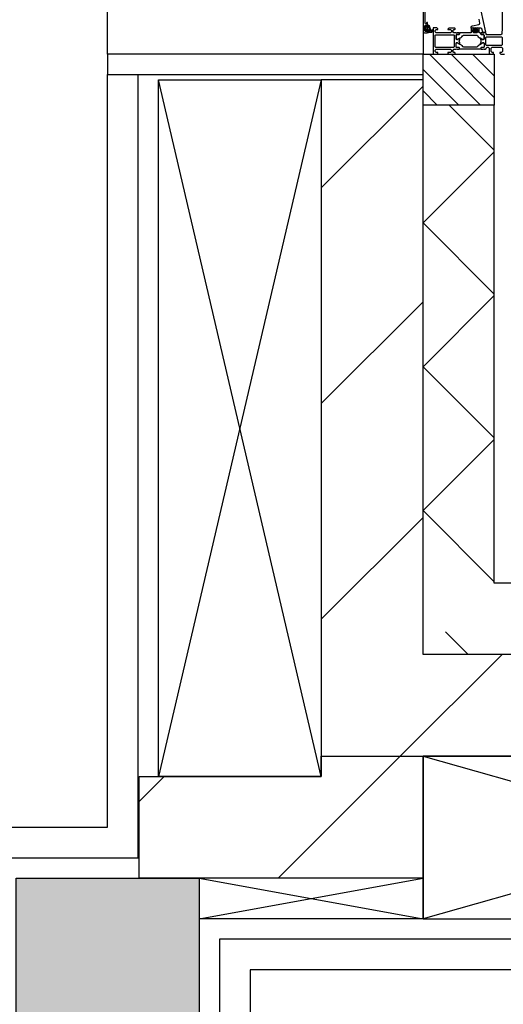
# Model space of a CAD drawing. Header units: millimetres. Extents: x -532 to 413144, y -532 to 654275.
# Tile 179 of 210: x 46714 to 47189, y 19766 to 20734. Entities that reach past the tile are written whole.
import ezdxf

# ---------------------------------------------------------------- set-up
doc = ezdxf.new("R2010")
doc.units = ezdxf.units.MM
doc.header["$LTSCALE"] = 100
for name, color, linetype in [('A-0210-WAND-BU', 7, 'Continuous'), ('A-0216-WAND-BU-ISO', 7, 'Continuous'), ('A-0220-WAND-BI-ARC', 254, 'Continuous'), ('A-0270-DAK', 7, 'Continuous'), ('A-0280-SKELET', 254, 'Continuous'), ('A-0310-KOZIJN-BU', 7, 'Continuous'), ('A-0410-AFWERKING-GEVEL', 7, 'Continuous'), ('A-0740-INRICHTING-SANITAIR', 7, 'Continuous'), ('BL281---_KOLOM', 3, 'Continuous'), ('BL40----_AFWERKING', 1, 'Continuous')]:
    doc.layers.add(name, color=color, linetype=linetype)
pattern_1 = [(45, (-281611.93, 347010.56), (106.06602, -106.066017), [])]

msp = doc.modelspace()

# ---------------------------------------------------------------- hatches: boundary and pattern name
at = {"layer": 'A-0220-WAND-BI-ARC'}
h = msp.add_hatch(dxfattribs=at)
h.set_pattern_fill('ARKEY_AU__100P_13', color=256, angle=-90, style=0, pattern_type=0)
h.set_pattern_definition(pattern_1)
h.paths.add_polyline_path([(47010, 20010), (47110, 20110), (47110, 20675), (47010, 20675)], flags=0)
h = msp.add_hatch(dxfattribs=at)
h.set_pattern_fill('ARKEY_AU__100P_13', color=256, angle=-90, style=0, pattern_type=0)
h.set_pattern_definition(pattern_1)
h.paths.add_polyline_path([(47675, 20010), (47675, 20110), (47110, 20110), (47010, 20010)], flags=0)
h = msp.add_hatch(dxfattribs=at)
h.set_pattern_fill('ARKEY_AU__100P_13', color=256, angle=-90, style=0, pattern_type=0)
h.set_pattern_definition(pattern_1)
h.paths.add_polyline_path([(47010, 20010), (47110, 20010), (47110, 19890), (47010, 19990)], flags=0)
h = msp.add_hatch(dxfattribs=at)
h.set_pattern_fill('ARKEY_AU__100P_13', color=256, angle=-90, style=0, pattern_type=0)
h.set_pattern_definition(pattern_1)
h.paths.add_polyline_path([(47010, 19990), (47110, 19890), (46831, 19890), (46831, 19990)], flags=0)
at = {"layer": 'A-0280-SKELET'}
msp.add_hatch(color=256, dxfattribs=at).paths.add_polyline_path([(46710, 19710), (46710, 19890), (46890, 19890), (46890, 19710)], flags=0)
msp.add_hatch(color=256, dxfattribs=at).paths.add_polyline_path([(46710, 19710), (46710, 19890), (46890, 19890), (46890, 19710)], flags=0)

# ---------------------------------------------------------------- linework, layer by layer
at = {"layer": 'A-0210-WAND-BU', "ltscale": 10}
for points in [[(47010, 20675), (47010, 20010)], [(47110, 20675), (47010, 20675)], [(47110, 20110), (47110, 20675)], [(47675, 20110), (47110, 20110)], [(47010, 20010), (47675, 20010)], [(47010, 19990), (47010, 20010)], [(47010, 20010), (47110, 20010)], [(47110, 20010), (47110, 19890)], [(46831, 19990), (47010, 19990)], [(46831, 19890), (46831, 19990)], [(47110, 19890), (46831, 19890)]]:
    msp.add_lwpolyline(points, dxfattribs=at)
at = {"layer": 'A-0216-WAND-BU-ISO'}
for p, q in [((47135.6875, 20650), (47180, 20605.65625)), ((47110, 20534.25), (47180, 20604.25)), ((47110, 20534.25), (47180, 20464.25)), ((47110, 20392.84375), (47180, 20462.84375)), ((47110, 20392.84375), (47180, 20322.84375)), ((47110, 20251.40625), (47180, 20321.40625)), ((47110, 20251.40625), (47180, 20181.40625)), ((47154.34375, 20109.96875), (47132.15625, 20132.15625))]:
    msp.add_line(p, q, dxfattribs=at)
at = {"layer": 'A-0216-WAND-BU-ISO', "ltscale": 10}
for points in [[(47110, 20110), (47110, 20650)], [(47180, 20180), (47180, 20650)], [(47650, 20180), (47180, 20180)], [(47650, 20110), (47110, 20110)]]:
    msp.add_lwpolyline(points, dxfattribs=at)
at = {"layer": 'A-0270-DAK'}
for p, q in [((47166.375, 20650), (47116.34375, 20700)), ((47180.03125, 20657.5625), (47137.5625, 20700)), ((47180, 20678.78125), (47158.78125, 20700)), ((47145.15625, 20650), (47110, 20685.15625)), ((47123.9375, 20650), (47110, 20663.90625))]:
    msp.add_line(p, q, dxfattribs=at)
at = {"layer": 'A-0270-DAK', "ltscale": 10}
msp.add_lwpolyline([(47110, 20700), (47180, 20700), (47180, 20650), (47110, 20650)], close=True, dxfattribs=at)
at = {"layer": 'A-0310-KOZIJN-BU', "ltscale": 10}
for points in [[(47110, 20769.5), (47110, 20722.5), (47110.5625, 20721.25), (47111.5, 20721), (47114.5, 20721), (47114.5, 20723), (47114, 20723.5), (47113.5, 20723.5), (47113.5, 20722.5), (47112.5, 20722.5), (47111.5, 20723.5), (47111.5, 20727.5), (47112.5, 20728.5), (47113.5, 20728.5), (47113.5, 20727.5), (47114, 20727.5), (47114.5, 20728), (47114.5, 20730.75), (47114.34375, 20731.125), (47114, 20731.25), (47113.65625, 20731.125), (47113.5, 20730.75), (47113.5, 20730.5), (47113.34375, 20730.125), (47113, 20730), (47112.5, 20730), (47112, 20730.5), (47112, 20741.75)], [(47187.8125, 20757.25), (47187.8125, 20726), (47187.5625, 20719.875), (47186.5625, 20719), (47172.5, 20719), (47172, 20719.5), (47172, 20720.5), (47171.5, 20721), (47170, 20721), (47169.28125, 20720.75), (47169, 20721), (47167.09375, 20721), (47166.8125, 20720.625), (47166.8125, 20719.625), (47167.09375, 20719.375), (47169.5, 20719.375), (47170, 20718.875), (47170, 20715), (47169.5, 20714.5), (47168.8125, 20714.5), (47166.40625, 20715.875), (47166.3125, 20715.875), (47166.21875, 20715.8125), (47166.1875, 20715.75), (47166.71875, 20713.875), (47166.90625, 20713), (47166.71875, 20712.0625), (47166.21875, 20710.25), (47166.21875, 20710.125), (47166.3125, 20710.0625), (47166.40625, 20710.0625), (47168.8125, 20711.5), (47169.5, 20711.5), (47170, 20711), (47170, 20707.09375), (47169.5, 20706.59375), (47167.09375, 20706.59375), (47166.8125, 20706.28125), (47166.8125, 20705.28125), (47167.09375, 20705), (47169, 20705), (47169.71875, 20705.1875), (47170, 20705), (47171.5, 20705), (47172, 20705.5), (47172, 20706), (47173, 20707), (47174, 20707), (47175, 20706), (47175, 20701.1875), (47176, 20700.1875), (47178.3125, 20700.1875), (47179.3125, 20701.1875), (47179.3125, 20701.6875), (47177.8125, 20701.6875), (47176.8125, 20702.6875), (47176.8125, 20706), (47177.8125, 20707), (47187, 20707), (47188, 20706), (47188, 20702.6875), (47187, 20701.6875), (47185.5, 20701.6875), (47185.5, 20701.09375), (47186.59375, 20700), (47190, 20700)], [(47166.6875, 20742.75), (47171.3125, 20721.875), (47171.21875, 20721.375), (47170.84375, 20721.25), (47169.3125, 20721.25), (47168.8125, 20721.625), (47167.90625, 20725), (47166.9375, 20725.75), (47163.6875, 20725.75), (47163.1875, 20726.25), (47162.6875, 20725.75), (47162.6875, 20723.875), (47163.40625, 20723.875), (47163.65625, 20723.75), (47163.65625, 20723.375), (47162.0625, 20721.625), (47161.3125, 20721.25), (47160.53125, 20721.625), (47158.9375, 20723.375), (47158.9375, 20723.75), (47159.1875, 20723.875), (47159.90625, 20723.875), (47159.90625, 20725.75), (47159.40625, 20726.25), (47158.90625, 20725.75), (47157.3125, 20725.75), (47157.3125, 20726.625), (47157.65625, 20727.625), (47158.53125, 20728.125), (47164.90625, 20729.25), (47165.5625, 20729.75), (47165.6875, 20730.5)], [(47113.6875, 20724.25), (47112.90625, 20724.25), (47112.6875, 20724.375), (47112.6875, 20726.625), (47112.875, 20726.875), (47113.6875, 20726.875), (47114.09375, 20726.5), (47114.09375, 20724.625), (47113.6875, 20724.25)], [(47115.40625, 20724), (47114.875, 20724), (47114.8125, 20724.125), (47114.8125, 20726.75), (47114.875, 20726.875), (47115.625, 20726.875), (47115.8125, 20726.75), (47117.40625, 20722.5), (47117.375, 20722.375), (47117.3125, 20722.375), (47116.125, 20722.125), (47115.90625, 20722.25), (47115.90625, 20723.5), (47115.40625, 20724)], [(47161.90625, 20725.625), (47161.3125, 20726.25), (47160.6875, 20725.625), (47160.6875, 20722.875), (47161.3125, 20722.25), (47161.90625, 20722.875), (47161.90625, 20725.625)], [(47165.6875, 20730.5), (47165.46875, 20732.5), (47165.3125, 20734.5)], [(47187.3125, 20717.125), (47187.8125, 20716.625), (47187.8125, 20709.25), (47187.3125, 20708.75), (47172.3125, 20708.75), (47171.8125, 20709.25), (47171.8125, 20716.625), (47172.3125, 20717.125), (47187.3125, 20717.125)]]:
    msp.add_lwpolyline(points, dxfattribs=at)
for points in [[(47113.375, 20723.625), (47113.53125, 20723.75), (47114.65625, 20723.75), (47114.8125, 20723.625), (47114.8125, 20721.75), (47115.03125, 20721.375), (47115.5, 20721.25), (47118.71875, 20721.75), (47119.8125, 20723.25), (47119.53125, 20724.125), (47119.21875, 20724.25), (47118.90625, 20724.125), (47118.8125, 20723.875), (47119, 20723.25), (47118.78125, 20722.75), (47118.3125, 20722.5), (47118.25, 20722.625), (47118.15625, 20722.625), (47116.4375, 20727.75), (47115.0625, 20728.5), (47114.8125, 20728.125), (47114.8125, 20727.25), (47114.65625, 20727.125), (47113.5625, 20727.125), (47113.375, 20727.25), (47113.21875, 20728.125), (47113.125, 20728.25), (47112.90625, 20728.125), (47112.1875, 20727.375), (47111.90625, 20726.75), (47111.90625, 20724.25), (47112.125, 20723.625), (47112.8125, 20722.75), (47113, 20722.625), (47113.15625, 20722.75)], [(47142.5, 20721), (47140.1875, 20721), (47139.6875, 20721.5), (47139.6875, 20723.75), (47140.1875, 20724.25), (47141.1875, 20724.25), (47141.6875, 20724.75), (47141.6875, 20725.25), (47141.1875, 20725.75), (47135.5, 20725.75), (47134.5, 20724.75), (47134.5, 20724.25), (47137, 20724.25), (47138, 20723.25), (47138, 20722), (47137, 20721), (47130, 20721), (47129, 20721), (47123, 20721), (47122, 20722), (47122, 20723.25), (47123, 20724.25), (47124.5, 20724.25), (47124.5, 20724.875), (47123.40625, 20726), (47120, 20726), (47120, 20700), (47123.40625, 20700), (47124.5, 20701.09375), (47124.5, 20701.6875), (47123, 20701.6875), (47122, 20702.6875), (47122, 20704), (47123, 20705), (47129, 20705), (47130, 20705), (47137, 20705), (47138, 20704), (47138, 20702.6875), (47137, 20701.6875), (47134.5, 20701.6875), (47134.5, 20701.1875), (47135.5, 20700.1875), (47141.1875, 20700.1875), (47141.6875, 20700.6875), (47141.6875, 20701.1875), (47141.1875, 20701.6875), (47140.1875, 20701.6875), (47139.6875, 20702.1875), (47139.6875, 20704.5), (47140.1875, 20705), (47142.5, 20705), (47143.21875, 20705.1875), (47143.5, 20705), (47145.40625, 20705), (47145.6875, 20705.28125), (47145.6875, 20706.28125), (47145.40625, 20706.59375), (47143, 20706.59375), (47142.5, 20707.09375), (47142.5, 20711), (47143, 20711.5), (47143.6875, 20711.5), (47146.09375, 20710.0625), (47146.15625, 20710.0625), (47146.21875, 20710.0625), (47146.3125, 20710.1875), (47146.0625, 20711.375), (47145.59375, 20713), (47146.0625, 20714.5625), (47146.28125, 20715.6875), (47146.09375, 20715.875), (47143.6875, 20714.5), (47143, 20714.5), (47142.5, 20715), (47142.5, 20718.875), (47143, 20719.375), (47145.40625, 20719.375), (47145.6875, 20719.625), (47145.6875, 20720.625), (47145.40625, 20721), (47143.5, 20721), (47142.78125, 20720.75)], [(47145.6875, 20719.625), (47145.40625, 20719.375), (47143, 20719.375), (47142.5, 20718.875), (47142.5, 20715.3125), (47143.21875, 20714.5), (47144.03125, 20714.625), (47147.4375, 20716.5), (47148.21875, 20717.25), (47148.75, 20718.25), (47149.625, 20718.75), (47162.875, 20718.75), (47163.75, 20718.25), (47164.28125, 20717.25), (47165.0625, 20716.5), (47168.46875, 20714.625), (47169.5625, 20714.625), (47170, 20715.3125), (47170, 20718.875), (47169.5, 20719.375), (47167.09375, 20719.375), (47166.8125, 20719.625), (47166.8125, 20720.5), (47166.3125, 20721), (47165.3125, 20721), (47165.3125, 20725.25), (47164.8125, 20725.75), (47163.96875, 20725.75), (47163, 20725), (47162.8125, 20724.25), (47163.8125, 20724.25), (47163.8125, 20722), (47162.8125, 20721), (47159.8125, 20721), (47158.8125, 20722), (47158.8125, 20724.25), (47159.8125, 20724.25), (47159.59375, 20725), (47158.625, 20725.75), (47157.8125, 20725.75), (47157.3125, 20725.25), (47157.3125, 20721), (47146.1875, 20721), (47145.6875, 20720.5)], [(47140.6875, 20718.625), (47140.6875, 20707.28125), (47140.1875, 20706.78125), (47122.5, 20706.78125), (47122, 20707.28125), (47122, 20718.625), (47122.5, 20719.125), (47140.1875, 20719.125)], [(47145.6875, 20706.28125), (47145.40625, 20706.59375), (47143, 20706.59375), (47142.5, 20707.09375), (47142.5, 20710.625), (47143.21875, 20711.4375), (47144.03125, 20711.3125), (47147.4375, 20709.375), (47148.21875, 20708.625), (47148.75, 20707.6875), (47149.625, 20707.1875), (47162.875, 20707.1875), (47163.75, 20707.6875), (47164.28125, 20708.625), (47165.0625, 20709.375), (47168.46875, 20711.3125), (47169.5625, 20711.3125), (47170, 20710.625), (47170, 20707.09375), (47169.5, 20706.59375), (47167.09375, 20706.59375), (47166.8125, 20706.28125), (47166.8125, 20705.5), (47166.3125, 20705), (47146.1875, 20705), (47145.6875, 20705.5)]]:
    msp.add_lwpolyline(points, close=True, dxfattribs=at)
at = {"layer": 'A-0410-AFWERKING-GEVEL', "ltscale": 10}
for points in [[(47110, 22500), (47110, 20700), (46800, 20700), (46800, 22500)], [(47110, 20700), (46800, 20700), (46800, 20680), (47110, 20680)]]:
    msp.add_lwpolyline(points, close=True, dxfattribs=at)
at = {"layer": 'A-0740-INRICHTING-SANITAIR', "ltscale": 10}
msp.add_lwpolyline([(47110, 19850), (46890, 19850), (47110, 19890), (46890, 19890)], close=True, dxfattribs=at)
at = {"layer": 'BL281---_KOLOM', "ltscale": 10}
msp.add_lwpolyline([(46710, 19710), (46710, 19890), (46890, 19890), (46890, 19710)], close=True, dxfattribs=at)
at = {"layer": 'BL40----_AFWERKING', "ltscale": 10}
for points in [[(46660, 19940), (46800, 19940), (46800, 20680)], [(46660, 19910), (46830, 19910), (46830, 20680)], [(47010, 20675), (46850, 19990), (47010, 19990), (46850, 20675), (47010, 20675), (47010, 19990), (46850, 19990), (46850, 20675)], [(47675, 20010), (47110, 19850), (47110, 20010), (47675, 19850), (47675, 20010), (47110, 20010), (47110, 19850), (47675, 19850)], [(47680, 19800), (46940, 19800), (46940, 19660), (46660, 19660), (46660, 19826)], [(47680, 19830), (46910, 19830), (46910, 19690), (46690, 19690), (46690, 19826)]]:
    msp.add_lwpolyline(points, dxfattribs=at)

doc.saveas('drawing.dxf')
